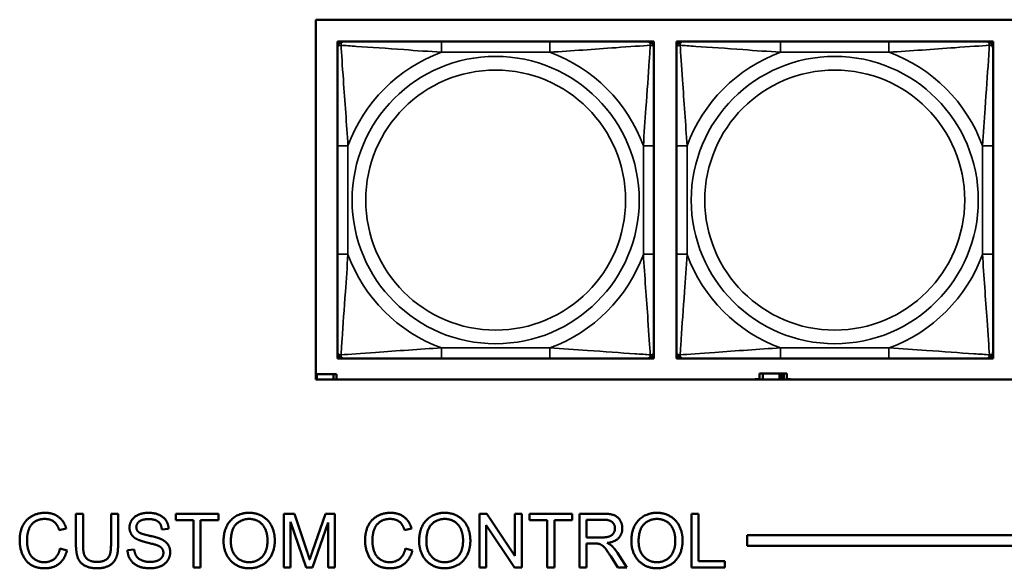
# Model space of a CAD drawing. Header units: inches. Extents: x 1.4 to 53.9, y 1.3 to 58.
# Tile 118 of 227: x 27.7 to 29.6, y 41.7 to 42.8. Entities that reach past the tile are written whole.
import ezdxf

# ---------------------------------------------------------------- set-up
doc = ezdxf.new("R2010")
doc.units = ezdxf.units.IN
doc.header["$MEASUREMENT"] = 0
doc.layers.add('Visible (ANSI)', color=7, linetype='Continuous', lineweight=50)
doc.layers.add('Visible Narrow (ANSI)', color=7, linetype='Continuous', lineweight=35)

msp = doc.modelspace()

# ---------------------------------------------------------------- linework, layer by layer
at = {"layer": 'Visible (ANSI)'}
for p, q in [((28.2713, 42.0865), (28.2713, 42.757)), ((28.2713, 42.757), (33.3567, 42.757)), ((28.3115, 42.7161), (28.3174, 42.7161)), ((28.3115, 42.7102), (28.3115, 42.7161)), ((28.3115, 42.7043), (28.3115, 42.7102)), ((28.3174, 42.7161), (28.3233, 42.7161)), ((28.7079, 42.7161), (28.5056, 42.7161)), ((28.8902, 42.7161), (28.8961, 42.7161)), ((28.8961, 42.7161), (28.902, 42.7161)), ((28.902, 42.7161), (28.902, 42.7102)), ((28.902, 42.7102), (28.902, 42.7043)), ((28.944, 42.7161), (28.9499, 42.7161)), ((28.944, 42.7102), (28.944, 42.7161)), ((28.944, 42.7043), (28.944, 42.7102)), ((28.9499, 42.7161), (28.9558, 42.7161)), ((29.3404, 42.7161), (29.1381, 42.7161)), ((29.5227, 42.7161), (29.5286, 42.7161)), ((29.5286, 42.7161), (29.5346, 42.7161)), ((29.5346, 42.7161), (29.5346, 42.7102)), ((29.5346, 42.7102), (29.5346, 42.7043)), ((28.3115, 42.522), (28.3115, 42.3197)), ((28.902, 42.3197), (28.902, 42.522)), ((28.944, 42.522), (28.944, 42.3197)), ((29.5346, 42.3197), (29.5346, 42.522)), ((28.3115, 42.1315), (28.3115, 42.1374)), ((28.902, 42.1374), (28.902, 42.1315)), ((28.944, 42.1315), (28.944, 42.1374)), ((29.5346, 42.1374), (29.5346, 42.1315)), ((28.3115, 42.1256), (28.3115, 42.1315)), ((28.3174, 42.1256), (28.3115, 42.1256)), ((28.3233, 42.1256), (28.3174, 42.1256)), ((28.5056, 42.1256), (28.7079, 42.1256)), ((28.8961, 42.1256), (28.8902, 42.1256)), ((28.902, 42.1256), (28.8961, 42.1256)), ((28.902, 42.1315), (28.902, 42.1256)), ((28.944, 42.1256), (28.944, 42.1315)), ((28.9499, 42.1256), (28.944, 42.1256)), ((28.9558, 42.1256), (28.9499, 42.1256)), ((29.1381, 42.1256), (29.3404, 42.1256)), ((29.5286, 42.1256), (29.5227, 42.1256)), ((29.5346, 42.1256), (29.5286, 42.1256)), ((29.5346, 42.1315), (29.5346, 42.1256)), ((28.2713, 42.0964), (28.273, 42.0964)), ((33.3567, 42.0865), (28.2713, 42.0865)), ((28.273, 42.0964), (28.273, 42.0865)), ((28.273, 42.0964), (28.3043, 42.0964)), ((28.3043, 42.0964), (28.3043, 42.0865)), ((28.3101, 42.0964), (28.3043, 42.0964)), ((28.3101, 42.0865), (28.3101, 42.0964)), ((29.091, 42.0865), (29.091, 42.0869)), ((29.091, 42.0869), (29.0991, 42.0869)), ((29.1049, 42.0974), (29.0991, 42.0974)), ((29.0991, 42.0974), (29.0991, 42.0865)), ((29.1049, 42.0974), (29.1362, 42.0974)), ((29.1049, 42.0865), (29.1049, 42.0974)), ((29.1362, 42.0865), (29.1362, 42.0974)), ((29.1362, 42.0974), (29.1403, 42.0974)), ((29.1403, 42.0974), (29.1403, 42.0865)), ((29.1403, 42.0974), (29.1443, 42.0974)), ((29.1501, 42.0974), (29.1443, 42.0974)), ((29.1443, 42.0974), (29.1443, 42.0865)), ((29.1501, 42.0865), (29.1501, 42.0974)), ((29.1501, 42.0869), (29.1566, 42.0869)), ((29.1566, 42.0869), (29.1566, 42.0865)), ((27.8238, 41.7783), (27.8238, 41.8361)), ((27.8238, 41.8361), (27.837, 41.8361)), ((27.837, 41.8361), (27.837, 41.7784)), ((27.8892, 41.7784), (27.8892, 41.8361)), ((27.8892, 41.8361), (27.9024, 41.8361)), ((27.9024, 41.8361), (27.9024, 41.7783)), ((28.0102, 41.8242), (28.0102, 41.8361)), ((28.0102, 41.8361), (28.0895, 41.8361)), ((28.0431, 41.8242), (28.0102, 41.8242)), ((28.0431, 41.7361), (28.0431, 41.8242)), ((28.0895, 41.8242), (28.0564, 41.8242)), ((28.0564, 41.8242), (28.0564, 41.7361)), ((28.0895, 41.8361), (28.0895, 41.8242)), ((28.2114, 41.8361), (28.2313, 41.8361)), ((28.2114, 41.7361), (28.2114, 41.8361)), ((28.2313, 41.8361), (28.255, 41.7652)), ((28.2651, 41.7665), (28.2891, 41.8361)), ((28.2891, 41.8361), (28.3069, 41.8361)), ((28.3069, 41.8361), (28.3069, 41.7361)), ((28.5764, 41.8361), (28.59, 41.8361)), ((28.5764, 41.7361), (28.5764, 41.8361)), ((28.59, 41.8361), (28.6426, 41.7575)), ((28.6426, 41.7575), (28.6426, 41.8361)), ((28.6426, 41.8361), (28.6553, 41.8361)), ((28.6553, 41.8361), (28.6553, 41.7361)), ((28.67, 41.8242), (28.67, 41.8361)), ((28.67, 41.8361), (28.7492, 41.8361)), ((28.7029, 41.8242), (28.67, 41.8242)), ((28.7029, 41.7361), (28.7029, 41.8242)), ((28.7492, 41.8242), (28.7162, 41.8242)), ((28.7162, 41.8242), (28.7162, 41.7361)), ((28.7492, 41.8361), (28.7492, 41.8242)), ((28.763, 41.8361), (28.8074, 41.8361)), ((28.763, 41.7361), (28.763, 41.8361)), ((28.7763, 41.7919), (28.7763, 41.825)), ((28.7763, 41.825), (28.8079, 41.825)), ((28.9719, 41.8361), (28.9851, 41.8361)), ((28.9719, 41.7361), (28.9719, 41.8361)), ((28.9851, 41.8361), (28.9851, 41.7479)), ((27.8056, 41.8087), (27.7925, 41.8056)), ((27.9966, 41.8079), (27.984, 41.8069)), ((28.2531, 41.7361), (28.2241, 41.8212)), ((28.2241, 41.8212), (28.2241, 41.7361)), ((28.2941, 41.8197), (28.2649, 41.7361)), ((28.2941, 41.7361), (28.2941, 41.8197)), ((28.4498, 41.8087), (28.4368, 41.8056)), ((28.6417, 41.7361), (28.5891, 41.8146)), ((28.5891, 41.8146), (28.5891, 41.7361)), ((28.8047, 41.7919), (28.7763, 41.7919)), ((29.0757, 41.7761), (29.0757, 41.7961)), ((29.0757, 41.7961), (36.5227, 41.7961)), ((27.794, 41.7712), (27.8072, 41.7678)), ((27.92, 41.7682), (27.9325, 41.7693)), ((28.4383, 41.7712), (28.4515, 41.7678)), ((28.7916, 41.7805), (28.7763, 41.7805)), ((28.7763, 41.7805), (28.7763, 41.7361)), ((36.5227, 41.7761), (29.0757, 41.7761)), ((28.8345, 41.7361), (28.8213, 41.7569)), ((28.8338, 41.7633), (28.8511, 41.7361)), ((28.0564, 41.7361), (28.0431, 41.7361)), ((28.2241, 41.7361), (28.2114, 41.7361)), ((28.2649, 41.7361), (28.2531, 41.7361)), ((28.3069, 41.7361), (28.2941, 41.7361)), ((28.5891, 41.7361), (28.5764, 41.7361)), ((28.6553, 41.7361), (28.6417, 41.7361)), ((28.7162, 41.7361), (28.7029, 41.7361)), ((28.7763, 41.7361), (28.763, 41.7361)), ((28.8511, 41.7361), (28.8345, 41.7361)), ((29.0344, 41.7361), (28.9719, 41.7361)), ((28.9851, 41.7479), (29.0344, 41.7479)), ((29.0344, 41.7479), (29.0344, 41.7361))]:
    msp.add_line(p, q, dxfattribs=at)
for centre, radius, start, end in [((28.3174, 42.7102), 0.00591, 90, 180), ((28.3233, 42.7043), 0.0118, 90, 180), ((28.8902, 42.7043), 0.0118, 0, 90), ((28.8961, 42.7102), 0.00591, 0, 90), ((28.9499, 42.7102), 0.00591, 90, 180), ((28.9558, 42.7043), 0.0118, 90, 180), ((29.5227, 42.7043), 0.0118, 0, 90), ((29.5286, 42.7102), 0.00591, 0, 90), ((28.3233, 42.1374), 0.0118, 180, 270), ((28.8902, 42.1374), 0.0118, 270, 0), ((28.9558, 42.1374), 0.0118, 180, 270), ((29.5227, 42.1374), 0.0118, 270, 0), ((28.3174, 42.1315), 0.00591, 180, 270), ((28.8961, 42.1315), 0.00591, 270, 0), ((28.9499, 42.1315), 0.00591, 180, 270), ((29.5286, 42.1315), 0.00591, 270, 0)]:
    msp.add_arc(centre, radius, start, end, dxfattribs=at)
for points, knots in [([(28.3115, 42.7043), (28.3115, 42.6986), (28.3115, 42.6861), (28.3115, 42.6709), (28.3115, 42.6474), (28.3115, 42.6183), (28.3115, 42.5892), (28.3115, 42.5671), (28.3115, 42.5444), (28.3115, 42.522)], [-0.7968224, -0.7968224, -0.7968224, -0.7968224, -0.6514613, -0.6514613, -0.6514613, -0.427691, -0.427691, -0.427691, -0.2569517, -0.2569517, -0.2569517, -0.2569517]), ([(28.5056, 42.7161), (28.4819, 42.7161), (28.4579, 42.7161), (28.4346, 42.7161), (28.4039, 42.7161), (28.373, 42.7161), (28.3498, 42.7161), (28.3377, 42.7161), (28.3281, 42.7161), (28.3233, 42.7161)], [0.2569537, 0.2569537, 0.2569537, 0.2569537, 0.4371919, 0.4371919, 0.4371919, 0.6739428, 0.6739428, 0.6739428, 0.7963818, 0.7963818, 0.7963818, 0.7963818]), ([(28.8902, 42.7161), (28.8845, 42.7161), (28.872, 42.7161), (28.8568, 42.7161), (28.8333, 42.7161), (28.8042, 42.7161), (28.7751, 42.7161), (28.7529, 42.7161), (28.7303, 42.7161), (28.7079, 42.7161)], [-0.7968224, -0.7968224, -0.7968224, -0.7968224, -0.6514613, -0.6514613, -0.6514613, -0.427691, -0.427691, -0.427691, -0.2569517, -0.2569517, -0.2569517, -0.2569517]), ([(28.902, 42.522), (28.902, 42.5457), (28.902, 42.5696), (28.902, 42.593), (28.902, 42.6237), (28.902, 42.6546), (28.902, 42.6778), (28.902, 42.6898), (28.902, 42.6994), (28.902, 42.7043)], [0.2569537, 0.2569537, 0.2569537, 0.2569537, 0.4371919, 0.4371919, 0.4371919, 0.6739428, 0.6739428, 0.6739428, 0.7963818, 0.7963818, 0.7963818, 0.7963818]), ([(28.944, 42.7043), (28.944, 42.6986), (28.944, 42.6861), (28.944, 42.6709), (28.944, 42.6474), (28.944, 42.6183), (28.944, 42.5892), (28.944, 42.5671), (28.944, 42.5444), (28.944, 42.522)], [-0.7968224, -0.7968224, -0.7968224, -0.7968224, -0.6514613, -0.6514613, -0.6514613, -0.427691, -0.427691, -0.427691, -0.2569517, -0.2569517, -0.2569517, -0.2569517]), ([(29.1381, 42.7161), (29.1145, 42.7161), (29.0905, 42.7161), (29.0671, 42.7161), (29.0364, 42.7161), (29.0056, 42.7161), (28.9823, 42.7161), (28.9703, 42.7161), (28.9607, 42.7161), (28.9558, 42.7161)], [0.2569537, 0.2569537, 0.2569537, 0.2569537, 0.4371919, 0.4371919, 0.4371919, 0.6739428, 0.6739428, 0.6739428, 0.7963818, 0.7963818, 0.7963818, 0.7963818]), ([(29.5227, 42.7161), (29.517, 42.7161), (29.5045, 42.7161), (29.4893, 42.7161), (29.4659, 42.7161), (29.4368, 42.7161), (29.4077, 42.7161), (29.3855, 42.7161), (29.3628, 42.7161), (29.3404, 42.7161)], [-0.7968224, -0.7968224, -0.7968224, -0.7968224, -0.6514613, -0.6514613, -0.6514613, -0.427691, -0.427691, -0.427691, -0.2569517, -0.2569517, -0.2569517, -0.2569517]), ([(29.5346, 42.522), (29.5346, 42.5457), (29.5346, 42.5696), (29.5346, 42.593), (29.5346, 42.6237), (29.5346, 42.6546), (29.5346, 42.6778), (29.5346, 42.6898), (29.5346, 42.6994), (29.5346, 42.7043)], [0.2569537, 0.2569537, 0.2569537, 0.2569537, 0.4371919, 0.4371919, 0.4371919, 0.6739428, 0.6739428, 0.6739428, 0.7963818, 0.7963818, 0.7963818, 0.7963818]), ([(28.3115, 42.3197), (28.3115, 42.296), (28.3115, 42.272), (28.3115, 42.2487), (28.3115, 42.218), (28.3115, 42.1871), (28.3115, 42.1639), (28.3115, 42.1519), (28.3115, 42.1422), (28.3115, 42.1374)], [0.2569537, 0.2569537, 0.2569537, 0.2569537, 0.4371919, 0.4371919, 0.4371919, 0.6739428, 0.6739428, 0.6739428, 0.7963818, 0.7963818, 0.7963818, 0.7963818]), ([(28.902, 42.1374), (28.902, 42.1431), (28.902, 42.1556), (28.902, 42.1708), (28.902, 42.1942), (28.902, 42.2234), (28.902, 42.2524), (28.902, 42.2746), (28.902, 42.2973), (28.902, 42.3197)], [-0.7968224, -0.7968224, -0.7968224, -0.7968224, -0.6514613, -0.6514613, -0.6514613, -0.427691, -0.427691, -0.427691, -0.2569517, -0.2569517, -0.2569517, -0.2569517]), ([(28.944, 42.3197), (28.944, 42.296), (28.944, 42.272), (28.944, 42.2487), (28.944, 42.218), (28.944, 42.1871), (28.944, 42.1639), (28.944, 42.1519), (28.944, 42.1422), (28.944, 42.1374)], [0.2569537, 0.2569537, 0.2569537, 0.2569537, 0.4371919, 0.4371919, 0.4371919, 0.6739428, 0.6739428, 0.6739428, 0.7963818, 0.7963818, 0.7963818, 0.7963818]), ([(29.5346, 42.1374), (29.5346, 42.1431), (29.5346, 42.1556), (29.5346, 42.1708), (29.5346, 42.1942), (29.5346, 42.2234), (29.5346, 42.2524), (29.5346, 42.2746), (29.5346, 42.2973), (29.5346, 42.3197)], [-0.7968224, -0.7968224, -0.7968224, -0.7968224, -0.6514613, -0.6514613, -0.6514613, -0.427691, -0.427691, -0.427691, -0.2569517, -0.2569517, -0.2569517, -0.2569517]), ([(28.3233, 42.1256), (28.329, 42.1256), (28.3415, 42.1256), (28.3567, 42.1256), (28.3801, 42.1256), (28.4093, 42.1256), (28.4383, 42.1256), (28.4605, 42.1256), (28.4832, 42.1256), (28.5056, 42.1256)], [-0.7968224, -0.7968224, -0.7968224, -0.7968224, -0.6514613, -0.6514613, -0.6514613, -0.427691, -0.427691, -0.427691, -0.2569517, -0.2569517, -0.2569517, -0.2569517]), ([(28.7079, 42.1256), (28.7315, 42.1256), (28.7555, 42.1256), (28.7789, 42.1256), (28.8096, 42.1256), (28.8404, 42.1256), (28.8637, 42.1256), (28.8757, 42.1256), (28.8853, 42.1256), (28.8902, 42.1256)], [0.2569537, 0.2569537, 0.2569537, 0.2569537, 0.4371919, 0.4371919, 0.4371919, 0.6739428, 0.6739428, 0.6739428, 0.7963818, 0.7963818, 0.7963818, 0.7963818]), ([(28.9558, 42.1256), (28.9615, 42.1256), (28.974, 42.1256), (28.9893, 42.1256), (29.0127, 42.1256), (29.0418, 42.1256), (29.0709, 42.1256), (29.0931, 42.1256), (29.1157, 42.1256), (29.1381, 42.1256)], [-0.7968224, -0.7968224, -0.7968224, -0.7968224, -0.6514613, -0.6514613, -0.6514613, -0.427691, -0.427691, -0.427691, -0.2569517, -0.2569517, -0.2569517, -0.2569517]), ([(29.3404, 42.1256), (29.3641, 42.1256), (29.3881, 42.1256), (29.4114, 42.1256), (29.4421, 42.1256), (29.473, 42.1256), (29.4962, 42.1256), (29.5083, 42.1256), (29.5179, 42.1256), (29.5227, 42.1256)], [0.2569537, 0.2569537, 0.2569537, 0.2569537, 0.4371919, 0.4371919, 0.4371919, 0.6739428, 0.6739428, 0.6739428, 0.7963818, 0.7963818, 0.7963818, 0.7963818])]:
    msp.add_open_spline(points, degree=3, knots=knots, dxfattribs=at)
for points in [[(27.7188, 41.7868), (27.7188, 41.8024), (27.7308, 41.8258), (27.7528, 41.8378), (27.7661, 41.8378)], [(27.7658, 41.8264), (27.7543, 41.8264), (27.7387, 41.8154), (27.7325, 41.7968), (27.7325, 41.7869)], [(27.7925, 41.8056), (27.789, 41.8165), (27.7758, 41.8264), (27.7658, 41.8264)], [(27.7661, 41.8378), (27.7811, 41.8378), (27.8015, 41.8225), (27.8056, 41.8087)], [(27.9237, 41.8102), (27.9237, 41.8178), (27.9323, 41.8309), (27.9489, 41.8378), (27.959, 41.8378)], [(27.9595, 41.8261), (27.9475, 41.8261), (27.9364, 41.8173), (27.9364, 41.8111)], [(27.959, 41.8378), (27.9701, 41.8378), (27.9871, 41.8306), (27.9963, 41.8167), (27.9966, 41.8079)], [(27.984, 41.8069), (27.983, 41.8165), (27.9711, 41.8261), (27.9595, 41.8261)], [(28.0991, 41.7848), (28.0991, 41.8097), (28.1258, 41.8378), (28.147, 41.8378)], [(28.1127, 41.7846), (28.1127, 41.8072), (28.133, 41.8264), (28.147, 41.8264)], [(28.147, 41.8378), (28.1608, 41.8378), (28.1831, 41.8245), (28.1947, 41.8009), (28.1947, 41.7859)], [(28.147, 41.8264), (28.1569, 41.8264), (28.1729, 41.8165), (28.1811, 41.7982), (28.1811, 41.7861)], [(28.3631, 41.7868), (28.3631, 41.8024), (28.3751, 41.8258), (28.3971, 41.8378), (28.4104, 41.8378)], [(28.4101, 41.8264), (28.3986, 41.8264), (28.383, 41.8154), (28.3768, 41.7968), (28.3768, 41.7869)], [(28.4368, 41.8056), (28.4333, 41.8165), (28.4201, 41.8264), (28.4101, 41.8264)], [(28.4104, 41.8378), (28.4254, 41.8378), (28.4458, 41.8225), (28.4498, 41.8087)], [(28.4639, 41.7848), (28.4639, 41.8097), (28.4906, 41.8378), (28.5117, 41.8378)], [(28.4775, 41.7846), (28.4775, 41.8072), (28.4978, 41.8264), (28.5118, 41.8264)], [(28.5117, 41.8378), (28.5256, 41.8378), (28.5479, 41.8245), (28.5595, 41.8009), (28.5595, 41.7859)], [(28.5118, 41.8264), (28.5217, 41.8264), (28.5377, 41.8165), (28.5459, 41.7982), (28.5459, 41.7861)], [(28.8074, 41.8361), (28.8207, 41.8361), (28.8347, 41.8306), (28.843, 41.817), (28.843, 41.8088)], [(28.8079, 41.825), (28.8191, 41.825), (28.8293, 41.8159), (28.8293, 41.8088)], [(28.8598, 41.7848), (28.8598, 41.8097), (28.8865, 41.8378), (28.9076, 41.8378)], [(28.8734, 41.7846), (28.8734, 41.8072), (28.8937, 41.8264), (28.9077, 41.8264)], [(28.9076, 41.8378), (28.9215, 41.8378), (28.9438, 41.8245), (28.9554, 41.8009), (28.9554, 41.7859)], [(28.9077, 41.8264), (28.9176, 41.8264), (28.9335, 41.8165), (28.9418, 41.7982), (28.9418, 41.7861)], [(27.9379, 41.7885), (27.9307, 41.7922), (27.9237, 41.8034), (27.9237, 41.8102)], [(27.9364, 41.8111), (27.9364, 41.8057), (27.9403, 41.8022)], [(28.8293, 41.8088), (28.8293, 41.804), (28.824, 41.7957), (28.8138, 41.7919), (28.8047, 41.7919)], [(28.843, 41.8088), (28.843, 41.7981), (28.8292, 41.7835), (28.8149, 41.7816)], [(27.7659, 41.7344), (27.7497, 41.7344), (27.7294, 41.7476), (27.7188, 41.7725), (27.7188, 41.7868)], [(27.7325, 41.7869), (27.7325, 41.7742), (27.7399, 41.7551), (27.7556, 41.7457), (27.7647, 41.7457)], [(27.9752, 41.7773), (27.9711, 41.7789), (27.9434, 41.7855), (27.9379, 41.7885)], [(27.9403, 41.8022), (27.9442, 41.7988), (27.9766, 41.7915), (27.9826, 41.7887)], [(27.9826, 41.7887), (27.9913, 41.7847), (27.9996, 41.7723), (27.9996, 41.7643)], [(28.1811, 41.7861), (28.1811, 41.7667), (28.1618, 41.7457), (28.1469, 41.7457)], [(28.1947, 41.7859), (28.1947, 41.7707), (28.1825, 41.7467), (28.1599, 41.7344), (28.147, 41.7344)], [(28.4101, 41.7344), (28.394, 41.7344), (28.3737, 41.7476), (28.3631, 41.7725), (28.3631, 41.7868)], [(28.3768, 41.7869), (28.3768, 41.7742), (28.3842, 41.7551), (28.3998, 41.7457), (28.409, 41.7457)], [(28.5459, 41.7861), (28.5459, 41.7667), (28.5266, 41.7457), (28.5117, 41.7457)], [(28.5595, 41.7859), (28.5595, 41.7707), (28.5473, 41.7467), (28.5247, 41.7344), (28.5117, 41.7344)], [(28.9418, 41.7861), (28.9418, 41.7667), (28.9225, 41.7457), (28.9075, 41.7457)], [(28.9554, 41.7859), (28.9554, 41.7707), (28.9431, 41.7467), (28.9206, 41.7344), (28.9076, 41.7344)], [(27.7647, 41.7457), (27.7758, 41.7457), (27.7912, 41.7585), (27.794, 41.7712)], [(27.8072, 41.7678), (27.8031, 41.7515), (27.7815, 41.7344), (27.7659, 41.7344)], [(27.8633, 41.7344), (27.8493, 41.7344), (27.8314, 41.7441), (27.8238, 41.7624), (27.8238, 41.7783)], [(27.837, 41.7784), (27.837, 41.7654), (27.8418, 41.753), (27.8537, 41.7463), (27.8622, 41.7463)], [(27.8622, 41.7463), (27.8768, 41.7463), (27.8892, 41.7596), (27.8892, 41.7784)], [(27.9024, 41.7783), (27.9024, 41.7632), (27.8957, 41.7455), (27.8778, 41.7344), (27.8633, 41.7344)], [(27.9627, 41.7344), (27.949, 41.7344), (27.9307, 41.7423), (27.9203, 41.7582), (27.92, 41.7682)], [(27.9325, 41.7693), (27.9334, 41.7617), (27.9399, 41.7521), (27.9535, 41.7462), (27.962, 41.7462)], [(27.9869, 41.7632), (27.9869, 41.7679), (27.9815, 41.7749), (27.9752, 41.7773)], [(28.147, 41.7344), (28.1328, 41.7344), (28.1105, 41.748), (28.0991, 41.7716), (28.0991, 41.7848)], [(28.1469, 41.7457), (28.1322, 41.7457), (28.1127, 41.7665), (28.1127, 41.7846)], [(28.409, 41.7457), (28.4201, 41.7457), (28.4355, 41.7585), (28.4383, 41.7712)], [(28.4515, 41.7678), (28.4473, 41.7515), (28.4258, 41.7344), (28.4101, 41.7344)], [(28.5117, 41.7344), (28.4976, 41.7344), (28.4753, 41.748), (28.4639, 41.7716), (28.4639, 41.7848)], [(28.5117, 41.7457), (28.497, 41.7457), (28.4775, 41.7665), (28.4775, 41.7846)], [(28.799, 41.78), (28.7967, 41.7805), (28.7916, 41.7805)], [(28.8213, 41.7569), (28.8155, 41.7659), (28.808, 41.7754), (28.8021, 41.7793), (28.799, 41.78)], [(28.8149, 41.7816), (28.82, 41.779), (28.8228, 41.7766)], [(28.8228, 41.7766), (28.8286, 41.7713), (28.8338, 41.7633)], [(28.9076, 41.7344), (28.8934, 41.7344), (28.8712, 41.748), (28.8598, 41.7716), (28.8598, 41.7848)], [(28.9075, 41.7457), (28.8928, 41.7457), (28.8734, 41.7665), (28.8734, 41.7846)], [(27.962, 41.7462), (27.9696, 41.7462), (27.9813, 41.7507), (27.9869, 41.7585), (27.9869, 41.7632)], [(27.9996, 41.7643), (27.9996, 41.7563), (27.9905, 41.7422), (27.9733, 41.7344), (27.9627, 41.7344)], [(28.255, 41.7652), (28.2582, 41.7553), (28.2598, 41.7505)], [(28.2598, 41.7505), (28.2614, 41.7559), (28.2651, 41.7665)]]:
    msp.add_open_spline(points, degree=2, dxfattribs=at)
at = {"layer": 'Visible Narrow (ANSI)'}
for p, q in [((28.5056, 42.7161), (28.5056, 42.6964)), ((28.7079, 42.7161), (28.7079, 42.6964)), ((29.1381, 42.7161), (29.1381, 42.6964)), ((29.3404, 42.7161), (29.3404, 42.6964)), ((28.5056, 42.6964), (28.7079, 42.6964)), ((29.1381, 42.6964), (29.3404, 42.6964)), ((28.3115, 42.522), (28.3311, 42.522)), ((28.3311, 42.3197), (28.3311, 42.522)), ((28.8823, 42.522), (28.8823, 42.3197)), ((28.902, 42.522), (28.8823, 42.522)), ((28.944, 42.522), (28.9637, 42.522)), ((28.9637, 42.3197), (28.9637, 42.522)), ((29.5149, 42.522), (29.5149, 42.3197)), ((29.5346, 42.522), (29.5149, 42.522)), ((28.3115, 42.3197), (28.3311, 42.3197)), ((28.902, 42.3197), (28.8823, 42.3197)), ((28.944, 42.3197), (28.9637, 42.3197)), ((29.5346, 42.3197), (29.5149, 42.3197)), ((28.7079, 42.1453), (28.5056, 42.1453)), ((28.5056, 42.1256), (28.5056, 42.1453)), ((28.7079, 42.1256), (28.7079, 42.1453)), ((29.3404, 42.1453), (29.1381, 42.1453)), ((29.1381, 42.1256), (29.1381, 42.1453)), ((29.3404, 42.1256), (29.3404, 42.1453))]:
    msp.add_line(p, q, dxfattribs=at)
for centre, radius in [((28.6067, 42.4208), 0.2678), ((29.2393, 42.4208), 0.2678), ((28.6067, 42.4208), 0.2424), ((29.2393, 42.4208), 0.2424)]:
    msp.add_circle(centre, radius, dxfattribs=at)
for centre, start, end in [((28.6067, 42.4208), 110.1547, 159.8453), ((28.6067, 42.4208), 20.1547, 69.8453), ((29.2393, 42.4208), 110.1547, 159.8453), ((29.2393, 42.4208), 20.1547, 69.8453), ((28.6067, 42.4208), 200.1547, 249.8453), ((28.6067, 42.4208), 290.1547, 339.8453), ((29.2393, 42.4208), 200.1547, 249.8453), ((29.2393, 42.4208), 290.1547, 339.8453)]:
    msp.add_arc(centre, 0.2936, start, end, dxfattribs=at)
for points, knots in [([(28.3115, 42.7043), (28.3115, 42.7048), (28.3115, 42.7053), (28.3118, 42.7062), (28.312, 42.7066), (28.3123, 42.7072), (28.3125, 42.7074), (28.3128, 42.7077), (28.3129, 42.7078), (28.3134, 42.7082), (28.3137, 42.7084), (28.3146, 42.7088), (28.3153, 42.709), (28.3167, 42.7092), (28.3175, 42.7093), (28.3183, 42.7093)], [-0.0532704, -0.0532704, -0.0532704, -0.0532704, -0.04377373, -0.04377373, -0.03521335, -0.03521335, -0.02986312, -0.02986312, -0.02651922, -0.02651922, -0.01983142, -0.01983142, -0.00913095, -0.00913095, 0.00023197, 0.00023197, 0.00023197, 0.00023197]), ([(28.3183, 42.7093), (28.3183, 42.7101), (28.3183, 42.7109), (28.3186, 42.7123), (28.3188, 42.713), (28.3192, 42.7139), (28.3194, 42.7142), (28.3197, 42.7146), (28.3199, 42.7148), (28.3202, 42.7151), (28.3204, 42.7152), (28.321, 42.7156), (28.3213, 42.7158), (28.3222, 42.7161), (28.3227, 42.7161), (28.3233, 42.7161)], [-0.00023197, -0.00023197, -0.00023197, -0.00023197, 0.00913095, 0.00913095, 0.01983142, 0.01983142, 0.02651922, 0.02651922, 0.02986312, 0.02986312, 0.03521335, 0.03521335, 0.04377373, 0.04377373, 0.0532704, 0.0532704, 0.0532704, 0.0532704]), ([(28.3183, 42.7093), (28.326, 42.7088), (28.336, 42.7081), (28.373, 42.7057), (28.4047, 42.7034), (28.459, 42.6995), (28.4822, 42.6978), (28.5056, 42.6964)], [-0.7478145, -0.7478145, -0.7478145, -0.7478145, -0.6493253, -0.6493253, -0.427691, -0.427691, -0.2569537, -0.2569537, -0.2569537, -0.2569537]), ([(28.3311, 42.522), (28.3287, 42.5625), (28.3254, 42.6048), (28.3208, 42.6705), (28.3192, 42.6949), (28.3183, 42.7093)], [0.2569517, 0.2569517, 0.2569517, 0.2569517, 0.5559983, 0.5559983, 0.7482818, 0.7482818, 0.7482818, 0.7482818]), ([(28.7079, 42.6964), (28.7484, 42.6988), (28.7907, 42.7021), (28.8564, 42.7067), (28.8808, 42.7083), (28.8952, 42.7093)], [0.2569517, 0.2569517, 0.2569517, 0.2569517, 0.5559983, 0.5559983, 0.7482818, 0.7482818, 0.7482818, 0.7482818]), ([(28.8952, 42.7093), (28.8947, 42.7016), (28.894, 42.6916), (28.8915, 42.6546), (28.8893, 42.6228), (28.8854, 42.5686), (28.8837, 42.5454), (28.8823, 42.522)], [-0.7478145, -0.7478145, -0.7478145, -0.7478145, -0.6493253, -0.6493253, -0.427691, -0.427691, -0.2569537, -0.2569537, -0.2569537, -0.2569537]), ([(28.8902, 42.7161), (28.8907, 42.7161), (28.8912, 42.7161), (28.8921, 42.7158), (28.8925, 42.7156), (28.8931, 42.7152), (28.8933, 42.7151), (28.8936, 42.7148), (28.8937, 42.7146), (28.894, 42.7142), (28.8942, 42.7139), (28.8947, 42.713), (28.8949, 42.7123), (28.8951, 42.7109), (28.8952, 42.7101), (28.8952, 42.7093)], [-0.0532704, -0.0532704, -0.0532704, -0.0532704, -0.04377373, -0.04377373, -0.03521335, -0.03521335, -0.02986312, -0.02986312, -0.02651922, -0.02651922, -0.01983142, -0.01983142, -0.00913095, -0.00913095, 0.00023197, 0.00023197, 0.00023197, 0.00023197]), ([(28.8952, 42.7093), (28.896, 42.7093), (28.8967, 42.7092), (28.8982, 42.709), (28.8989, 42.7088), (28.8998, 42.7084), (28.9001, 42.7082), (28.9005, 42.7078), (28.9006, 42.7077), (28.901, 42.7074), (28.9011, 42.7072), (28.9015, 42.7066), (28.9017, 42.7062), (28.9019, 42.7053), (28.902, 42.7048), (28.902, 42.7043)], [-0.00023197, -0.00023197, -0.00023197, -0.00023197, 0.00913095, 0.00913095, 0.01983142, 0.01983142, 0.02651922, 0.02651922, 0.02986312, 0.02986312, 0.03521335, 0.03521335, 0.04377373, 0.04377373, 0.0532704, 0.0532704, 0.0532704, 0.0532704]), ([(28.944, 42.7043), (28.944, 42.7048), (28.9441, 42.7053), (28.9443, 42.7062), (28.9445, 42.7066), (28.9449, 42.7072), (28.9451, 42.7074), (28.9454, 42.7077), (28.9455, 42.7078), (28.9459, 42.7082), (28.9462, 42.7084), (28.9472, 42.7088), (28.9478, 42.709), (28.9493, 42.7092), (28.95, 42.7093), (28.9509, 42.7093)], [-0.0532704, -0.0532704, -0.0532704, -0.0532704, -0.04377373, -0.04377373, -0.03521335, -0.03521335, -0.02986312, -0.02986312, -0.02651922, -0.02651922, -0.01983142, -0.01983142, -0.00913095, -0.00913095, 0.00023197, 0.00023197, 0.00023197, 0.00023197]), ([(28.9509, 42.7093), (28.9508, 42.7101), (28.9509, 42.7109), (28.9511, 42.7123), (28.9513, 42.713), (28.9518, 42.7139), (28.952, 42.7142), (28.9523, 42.7146), (28.9524, 42.7148), (28.9527, 42.7151), (28.9529, 42.7152), (28.9535, 42.7156), (28.9539, 42.7158), (28.9548, 42.7161), (28.9553, 42.7161), (28.9558, 42.7161)], [-0.00023197, -0.00023197, -0.00023197, -0.00023197, 0.00913095, 0.00913095, 0.01983142, 0.01983142, 0.02651922, 0.02651922, 0.02986312, 0.02986312, 0.03521335, 0.03521335, 0.04377373, 0.04377373, 0.0532704, 0.0532704, 0.0532704, 0.0532704]), ([(28.9509, 42.7093), (28.9585, 42.7088), (28.9685, 42.7081), (29.0056, 42.7057), (29.0373, 42.7034), (29.0915, 42.6995), (29.1148, 42.6978), (29.1381, 42.6964)], [-0.7478145, -0.7478145, -0.7478145, -0.7478145, -0.6493253, -0.6493253, -0.427691, -0.427691, -0.2569537, -0.2569537, -0.2569537, -0.2569537]), ([(28.9637, 42.522), (28.9613, 42.5625), (28.958, 42.6048), (28.9534, 42.6705), (28.9518, 42.6949), (28.9509, 42.7093)], [0.2569517, 0.2569517, 0.2569517, 0.2569517, 0.5559983, 0.5559983, 0.7482818, 0.7482818, 0.7482818, 0.7482818]), ([(29.3404, 42.6964), (29.3809, 42.6988), (29.4233, 42.7021), (29.4889, 42.7067), (29.5133, 42.7083), (29.5277, 42.7093)], [0.2569517, 0.2569517, 0.2569517, 0.2569517, 0.5559983, 0.5559983, 0.7482818, 0.7482818, 0.7482818, 0.7482818]), ([(29.5277, 42.7093), (29.5272, 42.7016), (29.5266, 42.6916), (29.5241, 42.6546), (29.5218, 42.6228), (29.5179, 42.5686), (29.5163, 42.5454), (29.5149, 42.522)], [-0.7478145, -0.7478145, -0.7478145, -0.7478145, -0.6493253, -0.6493253, -0.427691, -0.427691, -0.2569537, -0.2569537, -0.2569537, -0.2569537]), ([(29.5227, 42.7161), (29.5233, 42.7161), (29.5238, 42.7161), (29.5247, 42.7158), (29.5251, 42.7156), (29.5256, 42.7152), (29.5258, 42.7151), (29.5262, 42.7148), (29.5263, 42.7146), (29.5266, 42.7142), (29.5268, 42.7139), (29.5272, 42.713), (29.5274, 42.7123), (29.5277, 42.7109), (29.5277, 42.7101), (29.5277, 42.7093)], [-0.0532704, -0.0532704, -0.0532704, -0.0532704, -0.04377373, -0.04377373, -0.03521335, -0.03521335, -0.02986312, -0.02986312, -0.02651922, -0.02651922, -0.01983142, -0.01983142, -0.00913095, -0.00913095, 0.00023197, 0.00023197, 0.00023197, 0.00023197]), ([(29.5277, 42.7093), (29.5285, 42.7093), (29.5293, 42.7092), (29.5307, 42.709), (29.5314, 42.7088), (29.5323, 42.7084), (29.5326, 42.7082), (29.5331, 42.7078), (29.5332, 42.7077), (29.5335, 42.7074), (29.5337, 42.7072), (29.5341, 42.7066), (29.5342, 42.7062), (29.5345, 42.7053), (29.5346, 42.7048), (29.5346, 42.7043)], [-0.00023197, -0.00023197, -0.00023197, -0.00023197, 0.00913095, 0.00913095, 0.01983142, 0.01983142, 0.02651922, 0.02651922, 0.02986312, 0.02986312, 0.03521335, 0.03521335, 0.04377373, 0.04377373, 0.0532704, 0.0532704, 0.0532704, 0.0532704]), ([(28.3183, 42.1324), (28.3188, 42.1401), (28.3194, 42.1501), (28.3219, 42.1871), (28.3242, 42.2188), (28.3281, 42.2731), (28.3297, 42.2963), (28.3311, 42.3197)], [-0.7478145, -0.7478145, -0.7478145, -0.7478145, -0.6493253, -0.6493253, -0.427691, -0.427691, -0.2569537, -0.2569537, -0.2569537, -0.2569537]), ([(28.8823, 42.3197), (28.8847, 42.2792), (28.888, 42.2368), (28.8926, 42.1712), (28.8942, 42.1468), (28.8952, 42.1324)], [0.2569517, 0.2569517, 0.2569517, 0.2569517, 0.5559983, 0.5559983, 0.7482818, 0.7482818, 0.7482818, 0.7482818]), ([(28.9509, 42.1324), (28.9513, 42.1401), (28.952, 42.1501), (28.9545, 42.1871), (28.9568, 42.2188), (28.9606, 42.2731), (28.9623, 42.2963), (28.9637, 42.3197)], [-0.7478145, -0.7478145, -0.7478145, -0.7478145, -0.6493253, -0.6493253, -0.427691, -0.427691, -0.2569537, -0.2569537, -0.2569537, -0.2569537]), ([(29.5149, 42.3197), (29.5173, 42.2792), (29.5206, 42.2368), (29.5252, 42.1712), (29.5268, 42.1468), (29.5277, 42.1324)], [0.2569517, 0.2569517, 0.2569517, 0.2569517, 0.5559983, 0.5559983, 0.7482818, 0.7482818, 0.7482818, 0.7482818]), ([(28.3183, 42.1324), (28.3175, 42.1324), (28.3167, 42.1325), (28.3153, 42.1327), (28.3146, 42.1329), (28.3137, 42.1333), (28.3134, 42.1335), (28.3129, 42.1339), (28.3128, 42.134), (28.3125, 42.1343), (28.3123, 42.1345), (28.312, 42.1351), (28.3118, 42.1355), (28.3115, 42.1363), (28.3115, 42.1368), (28.3115, 42.1374)], [-0.00023197, -0.00023197, -0.00023197, -0.00023197, 0.00913095, 0.00913095, 0.01983142, 0.01983142, 0.02651922, 0.02651922, 0.02986312, 0.02986312, 0.03521335, 0.03521335, 0.04377373, 0.04377373, 0.0532704, 0.0532704, 0.0532704, 0.0532704]), ([(28.5056, 42.1453), (28.4651, 42.1429), (28.4227, 42.1396), (28.3571, 42.1349), (28.3327, 42.1333), (28.3183, 42.1324)], [0.2569517, 0.2569517, 0.2569517, 0.2569517, 0.5559983, 0.5559983, 0.7482818, 0.7482818, 0.7482818, 0.7482818]), ([(28.8952, 42.1324), (28.8875, 42.1329), (28.8775, 42.1336), (28.8404, 42.136), (28.8087, 42.1383), (28.7545, 42.1422), (28.7312, 42.1438), (28.7079, 42.1453)], [-0.7478145, -0.7478145, -0.7478145, -0.7478145, -0.6493253, -0.6493253, -0.427691, -0.427691, -0.2569537, -0.2569537, -0.2569537, -0.2569537]), ([(28.902, 42.1374), (28.902, 42.1368), (28.9019, 42.1363), (28.9017, 42.1355), (28.9015, 42.1351), (28.9011, 42.1345), (28.901, 42.1343), (28.9006, 42.134), (28.9005, 42.1339), (28.9001, 42.1335), (28.8998, 42.1333), (28.8989, 42.1329), (28.8982, 42.1327), (28.8967, 42.1325), (28.896, 42.1324), (28.8952, 42.1324)], [-0.0532704, -0.0532704, -0.0532704, -0.0532704, -0.04377373, -0.04377373, -0.03521335, -0.03521335, -0.02986312, -0.02986312, -0.02651922, -0.02651922, -0.01983142, -0.01983142, -0.00913095, -0.00913095, 0.00023197, 0.00023197, 0.00023197, 0.00023197]), ([(28.9509, 42.1324), (28.95, 42.1324), (28.9493, 42.1325), (28.9478, 42.1327), (28.9472, 42.1329), (28.9462, 42.1333), (28.9459, 42.1335), (28.9455, 42.1339), (28.9454, 42.134), (28.9451, 42.1343), (28.9449, 42.1345), (28.9445, 42.1351), (28.9443, 42.1355), (28.9441, 42.1363), (28.944, 42.1368), (28.944, 42.1374)], [-0.00023197, -0.00023197, -0.00023197, -0.00023197, 0.00913095, 0.00913095, 0.01983142, 0.01983142, 0.02651922, 0.02651922, 0.02986312, 0.02986312, 0.03521335, 0.03521335, 0.04377373, 0.04377373, 0.0532704, 0.0532704, 0.0532704, 0.0532704]), ([(29.1381, 42.1453), (29.0977, 42.1429), (29.0553, 42.1396), (28.9896, 42.1349), (28.9652, 42.1333), (28.9509, 42.1324)], [0.2569517, 0.2569517, 0.2569517, 0.2569517, 0.5559983, 0.5559983, 0.7482818, 0.7482818, 0.7482818, 0.7482818]), ([(29.5277, 42.1324), (29.5201, 42.1329), (29.51, 42.1336), (29.473, 42.136), (29.4413, 42.1383), (29.387, 42.1422), (29.3638, 42.1438), (29.3404, 42.1453)], [-0.7478145, -0.7478145, -0.7478145, -0.7478145, -0.6493253, -0.6493253, -0.427691, -0.427691, -0.2569537, -0.2569537, -0.2569537, -0.2569537]), ([(29.5346, 42.1374), (29.5346, 42.1368), (29.5345, 42.1363), (29.5342, 42.1355), (29.5341, 42.1351), (29.5337, 42.1345), (29.5335, 42.1343), (29.5332, 42.134), (29.5331, 42.1339), (29.5326, 42.1335), (29.5323, 42.1333), (29.5314, 42.1329), (29.5307, 42.1327), (29.5293, 42.1325), (29.5285, 42.1324), (29.5277, 42.1324)], [-0.0532704, -0.0532704, -0.0532704, -0.0532704, -0.04377373, -0.04377373, -0.03521335, -0.03521335, -0.02986312, -0.02986312, -0.02651922, -0.02651922, -0.01983142, -0.01983142, -0.00913095, -0.00913095, 0.00023197, 0.00023197, 0.00023197, 0.00023197]), ([(28.3233, 42.1256), (28.3227, 42.1256), (28.3222, 42.1256), (28.3213, 42.1259), (28.321, 42.1261), (28.3204, 42.1265), (28.3202, 42.1266), (28.3199, 42.1269), (28.3197, 42.1271), (28.3194, 42.1275), (28.3192, 42.1278), (28.3188, 42.1287), (28.3186, 42.1294), (28.3183, 42.1308), (28.3183, 42.1316), (28.3183, 42.1324)], [-0.0532704, -0.0532704, -0.0532704, -0.0532704, -0.04377373, -0.04377373, -0.03521335, -0.03521335, -0.02986312, -0.02986312, -0.02651922, -0.02651922, -0.01983142, -0.01983142, -0.00913095, -0.00913095, 0.00023197, 0.00023197, 0.00023197, 0.00023197]), ([(28.8952, 42.1324), (28.8952, 42.1316), (28.8951, 42.1308), (28.8949, 42.1294), (28.8947, 42.1287), (28.8942, 42.1278), (28.894, 42.1275), (28.8937, 42.1271), (28.8936, 42.1269), (28.8933, 42.1266), (28.8931, 42.1265), (28.8925, 42.1261), (28.8921, 42.1259), (28.8912, 42.1256), (28.8907, 42.1256), (28.8902, 42.1256)], [-0.00023197, -0.00023197, -0.00023197, -0.00023197, 0.00913095, 0.00913095, 0.01983142, 0.01983142, 0.02651922, 0.02651922, 0.02986312, 0.02986312, 0.03521335, 0.03521335, 0.04377373, 0.04377373, 0.0532704, 0.0532704, 0.0532704, 0.0532704]), ([(28.9558, 42.1256), (28.9553, 42.1256), (28.9548, 42.1256), (28.9539, 42.1259), (28.9535, 42.1261), (28.9529, 42.1265), (28.9527, 42.1266), (28.9524, 42.1269), (28.9523, 42.1271), (28.952, 42.1275), (28.9518, 42.1278), (28.9513, 42.1287), (28.9511, 42.1294), (28.9509, 42.1308), (28.9508, 42.1316), (28.9509, 42.1324)], [-0.0532704, -0.0532704, -0.0532704, -0.0532704, -0.04377373, -0.04377373, -0.03521335, -0.03521335, -0.02986312, -0.02986312, -0.02651922, -0.02651922, -0.01983142, -0.01983142, -0.00913095, -0.00913095, 0.00023197, 0.00023197, 0.00023197, 0.00023197]), ([(29.5277, 42.1324), (29.5277, 42.1316), (29.5277, 42.1308), (29.5274, 42.1294), (29.5272, 42.1287), (29.5268, 42.1278), (29.5266, 42.1275), (29.5263, 42.1271), (29.5262, 42.1269), (29.5258, 42.1266), (29.5256, 42.1265), (29.5251, 42.1261), (29.5247, 42.1259), (29.5238, 42.1256), (29.5233, 42.1256), (29.5227, 42.1256)], [-0.00023197, -0.00023197, -0.00023197, -0.00023197, 0.00913095, 0.00913095, 0.01983142, 0.01983142, 0.02651922, 0.02651922, 0.02986312, 0.02986312, 0.03521335, 0.03521335, 0.04377373, 0.04377373, 0.0532704, 0.0532704, 0.0532704, 0.0532704])]:
    msp.add_open_spline(points, degree=3, knots=knots, dxfattribs=at)

doc.saveas('drawing.dxf')
